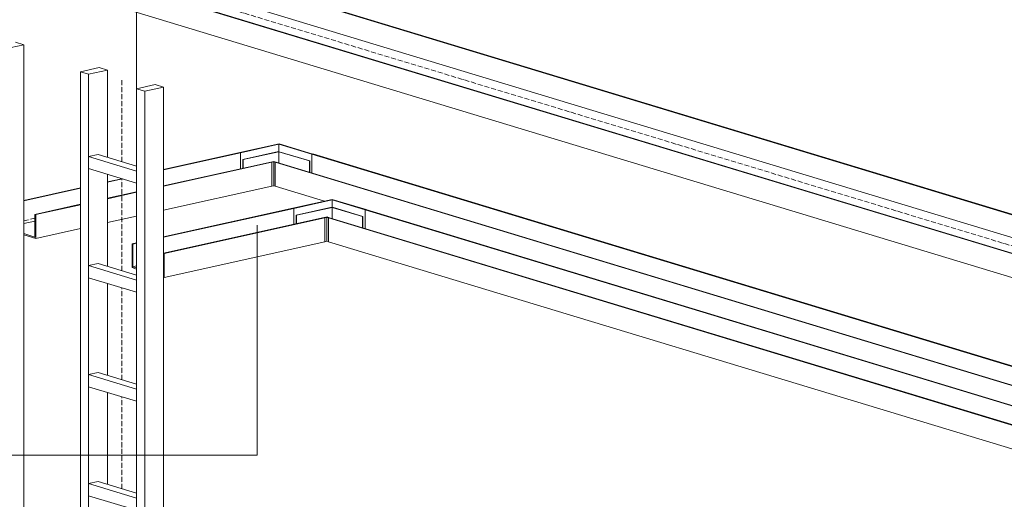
# Model space of a CAD drawing. Header units: millimetres. Extents: x 5617 to 103919, y 7718 to 242078.
# Tile 16 of 24: x 63259 to 65252, y 232475 to 233446. Entities that reach past the tile are written whole.
import ezdxf

# ---------------------------------------------------------------- set-up
doc = ezdxf.new("R2010")
doc.units = ezdxf.units.MM
doc.linetypes.add('Осевая', pattern=[14, 10, -2, 0, -2])
for name, color, linetype, lineweight in [('Кабельные лотки', 7, 'Continuous', 18), ('Марки кабельных лотков', 7, 'Continuous', 20), ('Осевая линия', 7, 'Осевая', 18), ('Соединительные детали кабельных лотков', 7, 'Continuous', 18)]:
    doc.layers.add(name, color=color, linetype=linetype, lineweight=lineweight)

# ---------------------------------------------------------------- blocks, each defined once
blk = doc.blocks.new('OSTEC_CLH - ЛН_ ЛП - СЛУМИ - Угол горизонтальный - ZS - Цинкование по методу Сендзимира-1324870-МКСС_К1_L28')
at = {"layer": 'Соединительные детали кабельных лотков'}
for p, q in [((72811.1, 233082.3), (72731.3, 233064.6)), ((72731.3, 233064.6), (72733, 233064.1)), ((72733, 233064.1), (72810.8, 233081.4)), ((72733, 233031.7), (72733, 233064.1)), ((72810.8, 233081.4), (72877.4, 233061.2)), ((72810.8, 233081.4), (72810.8, 233066.2)), ((72811.1, 233082.3), (72879.4, 233061.6)), ((72800.4, 233046.7), (72794.7, 233045.4)), ((72794.7, 233045.4), (72796.3, 233044.9)), ((72796.3, 233044.9), (72800.1, 233045.7)), ((72796.3, 232996.6), (72796.3, 233044.9)), ((72803.4, 233044.8), (72800.1, 233045.7)), ((72800.1, 233045.7), (72800.1, 232997.5)), ((72800.4, 233046.7), (72805.3, 233045.2)), ((72805.3, 233045.2), (72803.4, 233044.8)), ((72803.4, 233044.8), (72803.4, 232996.5)), ((72879.4, 233061.6), (72877.4, 233061.2)), ((72877.4, 233061.2), (72877.4, 233023.3)), ((72800.1, 232997.5), (72796.3, 232996.6)), ((72800.1, 232997.5), (72803.4, 232996.5))]:
    blk.add_line(p, q, dxfattribs=at)
blk = doc.blocks.new('OSTEC_U - ЛН_ ЛП - СЛУМИ - OSTEC_U - ЛН_ ЛП - СЛУМИ-V60-МКСС_К1_L28')
at = {"layer": 'Соединительные детали кабельных лотков'}
for p, q in [((72810.1, 233066.3), (72737.9, 233050.3)), ((72738.5, 233050.1), (72810.7, 233066.1)), ((72810.3, 233066.3), (72810.7, 233066.1)), ((72810.7, 233066.1), (72811.3, 233066.3)), ((72810.7, 233043.5), (72810.7, 233066.1)), ((72810.7, 233066.1), (72872.5, 233047.4)), ((72810.7, 233066.1), (72810.7, 233043.5)), ((72873.2, 233047.6), (72811.4, 233066.3)), ((72737.9, 233050.3), (72738.5, 233050.1)), ((72737.9, 233032.8), (72737.9, 233050.3)), ((72738.5, 233032.9), (72738.5, 233050.1)), ((72872.5, 233047.4), (72873.2, 233047.6)), ((72872.5, 233047.4), (72872.5, 233024.8)), ((72873.2, 233047.6), (72873.2, 233024.6))]:
    blk.add_line(p, q, dxfattribs=at)
blk = doc.blocks.new('OSTEC_U - ЛН_ ЛП - СЛУМИ - OSTEC_U - ЛН_ ЛП - СЛУМИ-V79-МКСС_К1_L28')
at = {"layer": 'Соединительные детали кабельных лотков'}
for p, q in [((72702.4, 233179), (72630.2, 233162.9)), ((72630.2, 233162.9), (72630.8, 233162.8)), ((72630.2, 233145.5), (72630.2, 233162.9)), ((72630.8, 233162.8), (72703, 233178.8)), ((72702.5, 233179), (72703, 233178.8)), ((72703, 233178.8), (72703.6, 233179)), ((72703, 233156.2), (72703, 233178.8)), ((72703, 233178.8), (72764.8, 233160.1)), ((72703, 233178.8), (72703, 233156.2)), ((72765.4, 233160.2), (72703.7, 233178.9)), ((72630.8, 233145.6), (72630.8, 233162.8)), ((72764.8, 233160.1), (72765.4, 233160.2)), ((72764.8, 233160.1), (72764.8, 233137.5)), ((72765.4, 233160.2), (72765.4, 233137.3))]:
    blk.add_line(p, q, dxfattribs=at)
blk = doc.blocks.new('_СС_Марка лотка - 04_Размер _ ADSK_Код лотка _ Отметка низа _полка 25_-1604716-МКСС_К1_L28')
at = {"layer": 'Марки кабельных лотков'}
blk.add_line((67072, 233329.7), (69572, 233329.7), dxfattribs=at)

msp = doc.modelspace()

# ---------------------------------------------------------------- linework, layer by layer
at = {"layer": 'Кабельные лотки'}
for p, q in [((61211.2, 234281.3), (66314.2, 232733.9)), ((61213.1, 234281.7), (66316.1, 232734.3)), ((61061.1, 234248), (66164.1, 232700.6)), ((61063.1, 234248.4), (66166, 232701)), ((61061.1, 234199.7), (66075.4, 232679.2)), ((61267.5, 234218.4), (66314.2, 232688)), ((63229.2, 233387.2), (63267.2, 233395.6)), ((63267.2, 233395.6), (63250.7, 233400.6)), ((63267.2, 230788.1), (63267.2, 233395.6)), ((63420, 233349.3), (63382, 233340.9)), ((63398.5, 233335.9), (63436.5, 233344.3)), ((63436.5, 233344.3), (63420, 233349.3)), ((63436.5, 233167.7), (63436.5, 233344.3)), ((63382, 233340.9), (63398.5, 233335.9)), ((63382, 231458.8), (63382, 233340.9)), ((63398.5, 231462.5), (63398.5, 233335.9)), ((63533.5, 233314.9), (63495.5, 233306.5)), ((63495.5, 233306.5), (63512, 233301.5)), ((63495.5, 231704.4), (63495.5, 233306.5)), ((63512, 233301.5), (63550, 233309.9)), ((63550, 233309.9), (63533.5, 233314.9)), ((63550, 231867.3), (63550, 233309.9)), ((63512, 231858.9), (63512, 233301.5)), ((63398.5, 233169.1), (63417.8, 233173.4)), ((63398.5, 233169.1), (63495.5, 233139.7)), ((63417.8, 233173.4), (63495.5, 233149.8)), ((63550, 233143), (63704.4, 233177.3)), ((63550, 233142.1), (63706, 233176.8)), ((63704.4, 233177.3), (63706, 233176.8)), ((63706, 233176.8), (63706, 233144.4)), ((63850.5, 233173.8), (63852.4, 233174.3)), ((63850.5, 233136), (63850.5, 233173.8)), ((63850.5, 233173.8), (65794.4, 232584.4)), ((63852.4, 233174.3), (65796.3, 232584.8)), ((63398.5, 233144.6), (63495.5, 233115.1)), ((63550, 233109.7), (63767.7, 233158)), ((63550, 233108.9), (63769.4, 233157.5)), ((63767.7, 233158), (63769.4, 233157.5)), ((63769.4, 233157.5), (63769.4, 233109.3)), ((63776.4, 233157.4), (63778.3, 233157.8)), ((63776.4, 233109.1), (63776.4, 233157.4)), ((63776.4, 233157.4), (65720.3, 232567.9)), ((63778.3, 233157.8), (65722.2, 232568.4)), ((63436.5, 232946.9), (63436.5, 233133)), ((63436.5, 233117.8), (63465.5, 233124.2)), ((63436.5, 233116.9), (63467.1, 233123.7)), ((63267.2, 233080.2), (63382, 233105.7)), ((63267.2, 233079.4), (63382, 233104.8)), ((63550, 233060.6), (63769.4, 233109.3)), ((63776.4, 233109.1), (63876.2, 233078.8)), ((63436.5, 233084.5), (63495.5, 233097.6)), ((63436.5, 233083.7), (63495.5, 233096.8)), ((63289.8, 233052), (63382, 233072.4)), ((63291.4, 233051.5), (63382, 233071.6)), ((63550, 233006.4), (63812.1, 233064.6)), ((63550, 233005.6), (63813.7, 233064.1)), ((63812.1, 233064.6), (63813.7, 233064.1)), ((63813.7, 233064.1), (63813.7, 233031.7)), ((63291.4, 233051.5), (63289.8, 233052)), ((63289.8, 233052), (63289.8, 233006.1)), ((63291.4, 233003.2), (63291.4, 233051.5)), ((63436.5, 233035.4), (63495.5, 233048.5)), ((63550, 232973.2), (63875.4, 233045.4)), ((63551.4, 232972.6), (63877.1, 233044.9)), ((63875.4, 233045.4), (63877.1, 233044.9)), ((63877.1, 233044.9), (63877.1, 232996.6)), ((63884.1, 233044.8), (63886.1, 233045.2)), ((63884.1, 232996.5), (63884.1, 233044.8)), ((63884.1, 233044.8), (65568, 232534.1)), ((63886.1, 233045.2), (65569.9, 232534.6)), ((63958.2, 233061.2), (63960.1, 233061.6)), ((63958.2, 233023.3), (63958.2, 233061.2)), ((63958.2, 233061.2), (65642.1, 232550.6)), ((63960.1, 233061.6), (65644, 232551)), ((63267.2, 233033.5), (63289.8, 233038.5)), ((63289.8, 233006.1), (63267.2, 233013)), ((63267.2, 233010.5), (63291.4, 233003.2)), ((63291.4, 233003.2), (63382, 233023.3)), ((63486.4, 232992.3), (63495.5, 232994.3)), ((63488.1, 232991.8), (63486.4, 232992.3)), ((63486.4, 232992.3), (63486.4, 232944.1)), ((63488.1, 232991.8), (63495.5, 232993.5)), ((63488.1, 232946), (63488.1, 232991.8)), ((63551.4, 232924.3), (63877.1, 232996.6)), ((63884.1, 232996.5), (65479.3, 232512.7)), ((63551.4, 232972.6), (63550, 232973.1)), ((63551.4, 232924.3), (63551.4, 232972.6)), ((63398.5, 232948.3), (63417.8, 232952.6)), ((63398.5, 232948.3), (63495.5, 232918.9)), ((63417.8, 232952.6), (63495.5, 232929)), ((63486.4, 232944.1), (63495.5, 232941.3)), ((63488.1, 232946), (63495.5, 232947.6)), ((63495.5, 232943.8), (63488.1, 232946)), ((63398.5, 232923.8), (63495.5, 232894.4)), ((63550, 232924.8), (63551.4, 232924.3)), ((63436.5, 232726.2), (63436.5, 232912.3)), ((63398.5, 232727.5), (63417.8, 232731.8)), ((63398.5, 232727.5), (63495.5, 232698.1)), ((63417.8, 232731.8), (63495.5, 232708.3)), ((63398.5, 232703), (63495.5, 232673.6)), ((63436.5, 232505.4), (63436.5, 232691.5)), ((63398.5, 232506.8), (63417.8, 232511)), ((63398.5, 232506.8), (63495.5, 232477.4)), ((63417.8, 232511), (63495.5, 232487.5)), ((63398.5, 232482.2), (63495.5, 232452.8))]:
    msp.add_line(p, q, dxfattribs=at)
at = {"layer": 'Марки кабельных лотков'}
for p, q in [((63495.5, 233163.4), (63495.5, 234007.2)), ((63739.5, 233030.3), (63739.5, 232564.4)), ((63739.5, 232564.4), (63529.3, 232564.4))]:
    msp.add_line(p, q, dxfattribs=at)
at = {"layer": 'Осевая линия'}
for p, q in [((61137.1, 234240.7), (66240.1, 232693.3)), ((63466, 233158.6), (63466, 233325.4)), ((63466, 232937.8), (63466, 233124.1)), ((63267.2, 233039), (63289.8, 233044)), ((63466, 232717), (63466, 232903.3)), ((63466, 232496.3), (63466, 232682.5))]:
    msp.add_line(p, q, dxfattribs=at)

# ---------------------------------------------------------------- block references
at = {"layer": 'Марки кабельных лотков'}
msp.add_blockref('_СС_Марка лотка - 04_Размер _ ADSK_Код лотка _ Отметка низа _полка 25_-1604716-МКСС_К1_L28', (-6042.7, -765.3), dxfattribs=at)
at = {"layer": 'Соединительные детали кабельных лотков'}
for name, p in [('OSTEC_CLH - ЛН_ ЛП - СЛУМИ - Угол горизонтальный - ZS - Цинкование по методу Сендзимира-1324870-МКСС_К1_L28', (-9026.9, 112.6)), ('OSTEC_U - ЛН_ ЛП - СЛУМИ - OSTEC_U - ЛН_ ЛП - СЛУМИ-V79-МКСС_К1_L28', (-8919.2, 0)), ('OSTEC_CLH - ЛН_ ЛП - СЛУМИ - Угол горизонтальный - ZS - Цинкование по методу Сендзимира-1324870-МКСС_К1_L28', (-8919.2, 0)), ('OSTEC_U - ЛН_ ЛП - СЛУМИ - OSTEC_U - ЛН_ ЛП - СЛУМИ-V60-МКСС_К1_L28', (-8919.2, 0))]:
    msp.add_blockref(name, p, dxfattribs=at)

doc.saveas('drawing.dxf')
